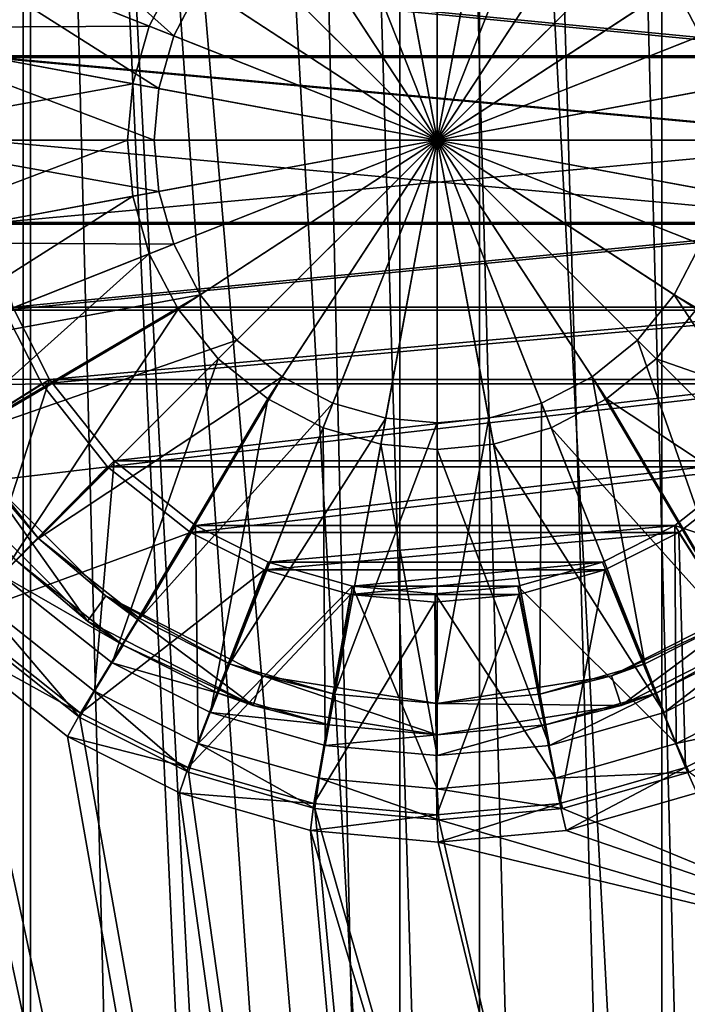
# Model space of a CAD drawing. Header units: metres. Extents: x 0 to 808, y -804 to 0.
# Tile 73 of 109: x 630 to 694, y -485 to -390. Entities that reach past the tile are written whole.
import ezdxf

# ---------------------------------------------------------------- set-up
doc = ezdxf.new("R2010")
doc.units = ezdxf.units.M

msp = doc.modelspace()

# ---------------------------------------------------------------- linework, layer by layer
at = {"layer": 'top0123419'}
for points in [[(670.040283, -372.364014, 110.948647), (664.644653, -372.859039, 110.948647), (670.040283, -402.016144, 112.452507)], [(675.435852, -372.859039, 110.948647), (670.040283, -372.364014, 110.948647), (670.040283, -402.016144, 112.452507)], [(619.831543, -382.139465, 104.382034), (624.168945, -373.523621, 104.382034), (644.825562, -392.033875, 108.182106)], [(624.168945, -373.523621, 104.382034), (647.34198, -387.176483, 108.182106), (644.825562, -392.033875, 108.182106)], [(664.644653, -372.859039, 110.948647), (659.125488, -374.445953, 110.948647), (670.040283, -402.016144, 112.452507)], [(680.955078, -374.445953, 110.948647), (675.435852, -372.859039, 110.948647), (670.040283, -402.016144, 112.452507)], [(659.125488, -374.445953, 110.948647), (653.814331, -377.197449, 110.948647), (670.040283, -402.016144, 112.452507)], [(686.266174, -377.197449, 110.948647), (680.955078, -374.445953, 110.948647), (670.040283, -402.016144, 112.452507)], [(660.057983, -376.801422, 108.182106), (665.105652, -375.350128, 108.182106), (670.040283, -402.016144, 109.452507)], [(665.105652, -375.350128, 108.182106), (670.040283, -374.897369, 108.182106), (670.040283, -402.016144, 109.452507)], [(670.040283, -374.897369, 108.182106), (674.974854, -375.350128, 108.182106), (670.040283, -402.016144, 109.452507)], [(674.974854, -375.350128, 108.182106), (680.022522, -376.801422, 108.182106), (670.040283, -402.016144, 109.452507)], [(653.814331, -377.197449, 110.948647), (649.073059, -381.04892, 110.948647), (670.040283, -402.016144, 112.452507)], [(655.200623, -379.317871, 108.182106), (660.057983, -376.801422, 108.182106), (670.040283, -402.016144, 109.452507)], [(680.022522, -376.801422, 108.182106), (684.879944, -379.317871, 108.182106), (670.040283, -402.016144, 109.452507)], [(691.007507, -381.04892, 110.948647), (686.266174, -377.197449, 110.948647), (670.040283, -402.016144, 112.452507)], [(650.86438, -382.840271, 108.182106), (655.200623, -379.317871, 108.182106), (670.040283, -402.016144, 109.452507)], [(684.879944, -379.317871, 108.182106), (689.216125, -382.840271, 108.182106), (670.040283, -402.016144, 109.452507)], [(615.182617, -380.299042, 106.452499), (612.025391, -391.279999, 106.452499), (642.470093, -391.101349, 110.948647)], [(615.182617, -380.299042, 106.452499), (642.470093, -391.101349, 110.948647), (645.221558, -385.790222, 110.948647)], [(649.073059, -381.04892, 110.948647), (645.221558, -385.790222, 110.948647), (670.040283, -402.016144, 112.452507)], [(694.858948, -385.790222, 110.948647), (691.007507, -381.04892, 110.948647), (670.040283, -402.016144, 112.452507)], [(616.941833, -392.189819, 104.382034), (619.831543, -382.139465, 104.382034), (643.374268, -397.081512, 108.182106)], [(619.831543, -382.139465, 104.382034), (644.825562, -392.033875, 108.182106), (643.374268, -397.081512, 108.182106)], [(720.249023, -382.139465, 104.382042), (695.255005, -392.033875, 108.182106), (692.738525, -387.176483, 108.182106)], [(647.34198, -387.176483, 108.182106), (650.86438, -382.840271, 108.182106), (670.040283, -402.016144, 109.452507)], [(689.216125, -382.840271, 108.182106), (692.738525, -387.176483, 108.182106), (670.040283, -402.016144, 109.452507)], [(645.221558, -385.790222, 110.948647), (642.470093, -391.101349, 110.948647), (670.040283, -402.016144, 112.452507)], [(697.610474, -391.101349, 110.948647), (694.858948, -385.790222, 110.948647), (670.040283, -402.016144, 112.452507)], [(644.825562, -392.033875, 108.182106), (647.34198, -387.176483, 108.182106), (670.040283, -402.016144, 109.452507)], [(692.738525, -387.176483, 108.182106), (695.255005, -392.033875, 108.182106), (670.040283, -402.016144, 109.452507)], [(612.025391, -391.279999, 106.452499), (611.040344, -402.016144, 106.452499), (640.883179, -396.620544, 110.948647)], [(612.025391, -391.279999, 106.452499), (640.883179, -396.620544, 110.948647), (642.470093, -391.101349, 110.948647)], [(642.470093, -391.101349, 110.948647), (640.883179, -396.620544, 110.948647), (670.040283, -402.016144, 112.452507)], [(699.197388, -396.620544, 110.948647), (697.610474, -391.101349, 110.948647), (670.040283, -402.016144, 112.452507)], [(616.040283, -402.016144, 104.382034), (616.941833, -392.189819, 104.382034), (642.921509, -402.016144, 108.182106)], [(616.941833, -392.189819, 104.382034), (643.374268, -397.081512, 108.182106), (642.921509, -402.016144, 108.182106)], [(643.374268, -397.081512, 108.182106), (644.825562, -392.033875, 108.182106), (670.040283, -402.016144, 109.452507)], [(695.255005, -392.033875, 108.182106), (696.706299, -397.081512, 108.182106), (670.040283, -402.016144, 109.452507)], [(611.040344, -402.016144, 106.452499), (640.388123, -402.016144, 110.948647), (640.883179, -396.620544, 110.948647)], [(640.883179, -396.620544, 110.948647), (640.388123, -402.016144, 110.948647), (670.040283, -402.016144, 112.452507)], [(642.921509, -402.016144, 108.182106), (643.374268, -397.081512, 108.182106), (670.040283, -402.016144, 109.452507)], [(699.692383, -402.016144, 110.948647), (699.197388, -396.620544, 110.948647), (670.040283, -402.016144, 112.452507)], [(696.706299, -397.081512, 108.182106), (697.159058, -402.016144, 108.182106), (670.040283, -402.016144, 109.452507)], [(611.040344, -402.016144, 106.452499), (612.025391, -412.752289, 106.452499), (640.388123, -402.016144, 110.948647)], [(612.025391, -412.752289, 106.452499), (640.883179, -407.411743, 110.948647), (640.388123, -402.016144, 110.948647)], [(616.941833, -411.842468, 104.382034), (616.040283, -402.016144, 104.382034), (643.374268, -406.950745, 108.182106)], [(616.040283, -402.016144, 104.382034), (642.921509, -402.016144, 108.182106), (643.374268, -406.950745, 108.182106)], [(640.388123, -402.016144, 110.948647), (640.883179, -407.411743, 110.948647), (670.040283, -402.016144, 112.452507)], [(640.883179, -407.411743, 110.948647), (642.470093, -412.930939, 110.948647), (670.040283, -402.016144, 112.452507)], [(642.470093, -412.930939, 110.948647), (645.221558, -418.242065, 110.948647), (670.040283, -402.016144, 112.452507)], [(643.374268, -406.950745, 108.182106), (642.921509, -402.016144, 108.182106), (670.040283, -402.016144, 109.452507)], [(644.825562, -411.998413, 108.182106), (643.374268, -406.950745, 108.182106), (670.040283, -402.016144, 109.452507)], [(647.34198, -416.855804, 108.182106), (644.825562, -411.998413, 108.182106), (670.040283, -402.016144, 109.452507)], [(645.221558, -418.242065, 110.948647), (649.073059, -422.983368, 110.948647), (670.040283, -402.016144, 112.452507)], [(650.86438, -421.192017, 108.182106), (647.34198, -416.855804, 108.182106), (670.040283, -402.016144, 109.452507)], [(649.073059, -422.983368, 110.948647), (653.814331, -426.834839, 110.948647), (670.040283, -402.016144, 112.452507)], [(655.200623, -424.714417, 108.182106), (650.86438, -421.192017, 108.182106), (670.040283, -402.016144, 109.452507)], [(653.814331, -426.834839, 110.948647), (659.125488, -429.586334, 110.948647), (670.040283, -402.016144, 112.452507)], [(660.057983, -427.230865, 108.182106), (655.200623, -424.714417, 108.182106), (670.040283, -402.016144, 109.452507)], [(659.125488, -429.586334, 110.948647), (664.644653, -431.173218, 110.948647), (670.040283, -402.016144, 112.452507)], [(665.105652, -428.682159, 108.182106), (660.057983, -427.230865, 108.182106), (670.040283, -402.016144, 109.452507)], [(664.644653, -431.173218, 110.948647), (670.040283, -431.668274, 110.948647), (670.040283, -402.016144, 112.452507)], [(670.040283, -429.134918, 108.182106), (665.105652, -428.682159, 108.182106), (670.040283, -402.016144, 109.452507)], [(670.040283, -431.668274, 110.948647), (675.435852, -431.173218, 110.948647), (670.040283, -402.016144, 112.452507)], [(675.435852, -431.173218, 110.948647), (680.955078, -429.586334, 110.948647), (670.040283, -402.016144, 112.452507)], [(680.955078, -429.586334, 110.948647), (686.266174, -426.834839, 110.948647), (670.040283, -402.016144, 112.452507)], [(686.266174, -426.834839, 110.948647), (691.007507, -422.983368, 110.948647), (670.040283, -402.016144, 112.452507)], [(691.007507, -422.983368, 110.948647), (694.858948, -418.242065, 110.948647), (670.040283, -402.016144, 112.452507)], [(694.858948, -418.242065, 110.948647), (697.610474, -412.930939, 110.948647), (670.040283, -402.016144, 112.452507)], [(697.610474, -412.930939, 110.948647), (699.197388, -407.411743, 110.948647), (670.040283, -402.016144, 112.452507)], [(699.197388, -407.411743, 110.948647), (699.692383, -402.016144, 110.948647), (670.040283, -402.016144, 112.452507)], [(674.974854, -428.682159, 108.182106), (670.040283, -429.134918, 108.182106), (670.040283, -402.016144, 109.452507)], [(697.159058, -402.016144, 108.182106), (696.706299, -406.950745, 108.182106), (670.040283, -402.016144, 109.452507)], [(696.706299, -406.950745, 108.182106), (695.255005, -411.998413, 108.182106), (670.040283, -402.016144, 109.452507)], [(695.255005, -411.998413, 108.182106), (692.738525, -416.855804, 108.182106), (670.040283, -402.016144, 109.452507)], [(692.738525, -416.855804, 108.182106), (689.216125, -421.192017, 108.182106), (670.040283, -402.016144, 109.452507)], [(689.216125, -421.192017, 108.182106), (684.879944, -424.714417, 108.182106), (670.040283, -402.016144, 109.452507)], [(684.879944, -424.714417, 108.182106), (680.022522, -427.230865, 108.182106), (670.040283, -402.016144, 109.452507)], [(680.022522, -427.230865, 108.182106), (674.974854, -428.682159, 108.182106), (670.040283, -402.016144, 109.452507)], [(612.025391, -412.752289, 106.452499), (615.182617, -423.733215, 106.452499), (640.883179, -407.411743, 110.948647)], [(615.182617, -423.733215, 106.452499), (642.470093, -412.930939, 110.948647), (640.883179, -407.411743, 110.948647)], [(616.941833, -411.842468, 104.382034), (643.374268, -406.950745, 108.182106), (644.825562, -411.998413, 108.182106)], [(619.831543, -421.892822, 104.382034), (616.941833, -411.842468, 104.382034), (644.825562, -411.998413, 108.182106)], [(619.831543, -421.892822, 104.382034), (644.825562, -411.998413, 108.182106), (647.34198, -416.855804, 108.182106)], [(715.91156, -430.508667, 104.382042), (692.738525, -416.855804, 108.182106), (695.255005, -411.998413, 108.182106)], [(615.182617, -423.733215, 106.452499), (619.920166, -433.144379, 106.452499), (642.470093, -412.930939, 110.948647)], [(619.920166, -433.144379, 106.452499), (645.221558, -418.242065, 110.948647), (642.470093, -412.930939, 110.948647)], [(624.168945, -430.508667, 104.382034), (619.831543, -421.892822, 104.382034), (647.34198, -416.855804, 108.182106)], [(624.168945, -430.508667, 104.382034), (647.34198, -416.855804, 108.182106), (650.86438, -421.192017, 108.182106)], [(708.22406, -440.199921, 104.382042), (689.216125, -421.192017, 108.182106), (692.738525, -416.855804, 108.182106)], [(715.91156, -430.508667, 104.382042), (708.22406, -440.199921, 104.382042), (692.738525, -416.855804, 108.182106)], [(619.920166, -433.144379, 106.452499), (628.320984, -443.735413, 106.452499), (645.221558, -418.242065, 110.948647)], [(628.320984, -443.735413, 106.452499), (649.073059, -422.983368, 110.948647), (645.221558, -418.242065, 110.948647)], [(720.1604, -433.144379, 106.452507), (694.858948, -418.242065, 110.948647), (691.007507, -422.983368, 110.948647)], [(631.856506, -440.199921, 104.382034), (624.168945, -430.508667, 104.382034), (650.86438, -421.192017, 108.182106)], [(631.856506, -440.199921, 104.382034), (650.86438, -421.192017, 108.182106), (655.200623, -424.714417, 108.182106)], [(698.532776, -447.887451, 104.382042), (684.879944, -424.714417, 108.182106), (689.216125, -421.192017, 108.182106)], [(708.22406, -440.199921, 104.382042), (698.532776, -447.887451, 104.382042), (689.216125, -421.192017, 108.182106)], [(628.320984, -443.735413, 106.452499), (638.911987, -452.136261, 106.452499), (649.073059, -422.983368, 110.948647)], [(638.911987, -452.136261, 106.452499), (653.814331, -426.834839, 110.948647), (649.073059, -422.983368, 110.948647)], [(711.759521, -443.735413, 106.452507), (691.007507, -422.983368, 110.948647), (686.266174, -426.834839, 110.948647)], [(711.759521, -443.735413, 106.452507), (720.1604, -433.144379, 106.452507), (691.007507, -422.983368, 110.948647)], [(641.547729, -447.887451, 104.382034), (631.856506, -440.199921, 104.382034), (655.200623, -424.714417, 108.182106)], [(641.547729, -447.887451, 104.382034), (655.200623, -424.714417, 108.182106), (660.057983, -427.230865, 108.182106)], [(689.916931, -452.224884, 104.382042), (680.022522, -427.230865, 108.182106), (684.879944, -424.714417, 108.182106)], [(698.532776, -447.887451, 104.382042), (689.916931, -452.224884, 104.382042), (684.879944, -424.714417, 108.182106)], [(638.911987, -452.136261, 106.452499), (648.323181, -456.873779, 106.452507), (653.814331, -426.834839, 110.948647)], [(650.163574, -452.224884, 104.382034), (641.547729, -447.887451, 104.382034), (660.057983, -427.230865, 108.182106)], [(648.323181, -456.873779, 106.452507), (659.125488, -429.586334, 110.948647), (653.814331, -426.834839, 110.948647)], [(650.163574, -452.224884, 104.382034), (660.057983, -427.230865, 108.182106), (665.105652, -428.682159, 108.182106)], [(679.866577, -455.114563, 104.382042), (674.974854, -428.682159, 108.182106), (680.022522, -427.230865, 108.182106)], [(689.916931, -452.224884, 104.382042), (679.866577, -455.114563, 104.382042), (680.022522, -427.230865, 108.182106)], [(701.168518, -452.136261, 106.452507), (686.266174, -426.834839, 110.948647), (680.955078, -429.586334, 110.948647)], [(701.168518, -452.136261, 106.452507), (711.759521, -443.735413, 106.452507), (686.266174, -426.834839, 110.948647)], [(660.213928, -455.114563, 104.382042), (650.163574, -452.224884, 104.382034), (665.105652, -428.682159, 108.182106)], [(660.213928, -455.114563, 104.382042), (665.105652, -428.682159, 108.182106), (670.040283, -429.134918, 108.182106)], [(670.040283, -456.016144, 104.382042), (660.213928, -455.114563, 104.382042), (670.040283, -429.134918, 108.182106)], [(679.866577, -455.114563, 104.382042), (670.040283, -456.016144, 104.382042), (674.974854, -428.682159, 108.182106)], [(670.040283, -456.016144, 104.382042), (670.040283, -429.134918, 108.182106), (674.974854, -428.682159, 108.182106)], [(648.323181, -456.873779, 106.452507), (659.304138, -460.031036, 106.452507), (659.125488, -429.586334, 110.948647)], [(659.304138, -460.031036, 106.452507), (664.644653, -431.173218, 110.948647), (659.125488, -429.586334, 110.948647)], [(691.757385, -456.873779, 106.452507), (680.955078, -429.586334, 110.948647), (675.435852, -431.173218, 110.948647)], [(691.757385, -456.873779, 106.452507), (701.168518, -452.136261, 106.452507), (680.955078, -429.586334, 110.948647)], [(626.353333, -433.756531, 96.509148), (624.168945, -430.508667, 104.382034), (631.856506, -440.199921, 104.382034)], [(659.304138, -460.031036, 106.452507), (670.040283, -461.016083, 106.452507), (664.644653, -431.173218, 110.948647)], [(670.040283, -461.016083, 106.452507), (670.040283, -431.668274, 110.948647), (664.644653, -431.173218, 110.948647)], [(680.776428, -460.031036, 106.452507), (675.435852, -431.173218, 110.948647), (670.040283, -431.668274, 110.948647)], [(680.776428, -460.031036, 106.452507), (691.757385, -456.873779, 106.452507), (675.435852, -431.173218, 110.948647)], [(670.040283, -461.016083, 106.452507), (680.776428, -460.031036, 106.452507), (670.040283, -431.668274, 110.948647)], [(636.536499, -448.130096, 96.509148), (623.92627, -435.519897, 96.509148), (626.353333, -433.756531, 96.509148)], [(638.299866, -445.703064, 96.509148), (626.353333, -433.756531, 96.509148), (631.856506, -440.199921, 104.382034)], [(638.299866, -445.703064, 96.509148), (636.536499, -448.130096, 96.509148), (626.353333, -433.756531, 96.509148)], [(636.536499, -448.130096, 96.509148), (629.735168, -442.321228, 103.797249), (623.92627, -435.519897, 96.509148)], [(638.299866, -445.703064, 96.509148), (631.856506, -440.199921, 104.382034), (641.547729, -447.887451, 104.382034)], [(628.320984, -443.735413, 103.389137), (629.735168, -442.321228, 103.797249), (639.966309, -450.436768, 103.797249)], [(639.966309, -450.436768, 103.797249), (629.735168, -442.321228, 103.797249), (636.536499, -448.130096, 96.509148)], [(638.911987, -452.136261, 103.389137), (628.320984, -443.735413, 103.389137), (639.966309, -450.436768, 103.797249)], [(638.911987, -452.136261, 106.452499), (628.320984, -443.735413, 106.452499), (638.911987, -452.136261, 103.389137)], [(638.911987, -452.136261, 103.389137), (628.320984, -443.735413, 106.452499), (628.320984, -443.735413, 103.389137)], [(652.42627, -456.226349, 96.509148), (636.536499, -448.130096, 96.509148), (638.299866, -445.703064, 96.509148)], [(653.353333, -453.373199, 96.509148), (638.299866, -445.703064, 96.509148), (650.163574, -452.224884, 104.382034)], [(650.163574, -452.224884, 104.382034), (638.299866, -445.703064, 96.509148), (641.547729, -447.887451, 104.382034)], [(653.353333, -453.373199, 96.509148), (652.42627, -456.226349, 96.509148), (638.299866, -445.703064, 96.509148)], [(686.727173, -453.373199, 96.509148), (698.532776, -447.887451, 104.382042), (701.780701, -445.703064, 96.509148)], [(687.654236, -456.226349, 96.509148), (686.727173, -453.373199, 96.509148), (701.780701, -445.703064, 96.509148)], [(703.544006, -448.130096, 96.509148), (687.654236, -456.226349, 96.509148), (701.780701, -445.703064, 96.509148)], [(652.42627, -456.226349, 96.509148), (639.966309, -450.436768, 103.797249), (636.536499, -448.130096, 96.509148)], [(689.916931, -452.224884, 104.382042), (698.532776, -447.887451, 104.382042), (686.727173, -453.373199, 96.509148)], [(687.654236, -456.226349, 96.509148), (703.544006, -448.130096, 96.509148), (691.021179, -455.014252, 103.797256)], [(691.021179, -455.014252, 103.797256), (703.544006, -448.130096, 96.509148), (700.114258, -450.436768, 103.797256)], [(638.911987, -452.136261, 103.389137), (639.966309, -450.436768, 103.797249), (649.059326, -455.014252, 103.797256)], [(649.059326, -455.014252, 103.797256), (639.966309, -450.436768, 103.797249), (652.42627, -456.226349, 96.509148)], [(691.021179, -455.014252, 103.797256), (700.114258, -450.436768, 103.797256), (691.757385, -456.873779, 103.389137)], [(700.114258, -450.436768, 103.797256), (701.168518, -452.136261, 103.389137), (691.757385, -456.873779, 103.389137)], [(648.323181, -456.873779, 103.389137), (638.911987, -452.136261, 103.389137), (649.059326, -455.014252, 103.797256)], [(648.323181, -456.873779, 106.452507), (638.911987, -452.136261, 106.452499), (648.323181, -456.873779, 103.389137)], [(648.323181, -456.873779, 103.389137), (638.911987, -452.136261, 106.452499), (638.911987, -452.136261, 103.389137)], [(660.213928, -455.114563, 104.382042), (653.353333, -453.373199, 96.509148), (650.163574, -452.224884, 104.382034)], [(679.866577, -455.114563, 104.382042), (689.916931, -452.224884, 104.382042), (686.727173, -453.373199, 96.509148)], [(691.757385, -456.873779, 103.389137), (701.168518, -452.136261, 103.389137), (691.757385, -456.873779, 106.452507)], [(691.757385, -456.873779, 106.452507), (701.168518, -452.136261, 103.389137), (701.168518, -452.136261, 106.452507)], [(670.040283, -459.016144, 96.509148), (652.42627, -456.226349, 96.509148), (653.353333, -453.373199, 96.509148)], [(670.040283, -456.016144, 96.509148), (653.353333, -453.373199, 96.509148), (660.213928, -455.114563, 104.382042)], [(670.040283, -456.016144, 96.509148), (670.040283, -459.016144, 96.509148), (653.353333, -453.373199, 96.509148)], [(679.866577, -455.114563, 104.382042), (686.727173, -453.373199, 96.509148), (670.040283, -456.016144, 96.509148)], [(686.727173, -453.373199, 96.509148), (687.654236, -456.226349, 96.509148), (670.040283, -456.016144, 96.509148)], [(648.323181, -456.873779, 103.389137), (649.059326, -455.014252, 103.797256), (659.66803, -458.064484, 103.797256)], [(659.66803, -458.064484, 103.797256), (649.059326, -455.014252, 103.797256), (652.42627, -456.226349, 96.509148)], [(670.040283, -456.016144, 104.382042), (670.040283, -456.016144, 96.509148), (660.213928, -455.114563, 104.382042)], [(670.040283, -456.016144, 104.382042), (679.866577, -455.114563, 104.382042), (670.040283, -456.016144, 96.509148)], [(680.412476, -458.064484, 103.797256), (691.021179, -455.014252, 103.797256), (680.776428, -460.031036, 103.389137)], [(680.412476, -458.064484, 103.797256), (687.654236, -456.226349, 96.509148), (691.021179, -455.014252, 103.797256)], [(691.021179, -455.014252, 103.797256), (691.757385, -456.873779, 103.389137), (680.776428, -460.031036, 103.389137)], [(659.66803, -458.064484, 103.797256), (652.42627, -456.226349, 96.509148), (670.040283, -459.016144, 96.509148)], [(687.654236, -456.226349, 96.509148), (670.040283, -459.016144, 96.509148), (670.040283, -456.016144, 96.509148)], [(670.040283, -459.016144, 96.509148), (687.654236, -456.226349, 96.509148), (680.412476, -458.064484, 103.797256)], [(659.304138, -460.031036, 103.389137), (648.323181, -456.873779, 103.389137), (659.66803, -458.064484, 103.797256)], [(659.304138, -460.031036, 103.389137), (659.304138, -460.031036, 106.452507), (648.323181, -456.873779, 106.452507)], [(659.304138, -460.031036, 103.389137), (648.323181, -456.873779, 106.452507), (648.323181, -456.873779, 103.389137)], [(680.776428, -460.031036, 106.452507), (680.776428, -460.031036, 103.389137), (691.757385, -456.873779, 103.389137)], [(680.776428, -460.031036, 106.452507), (691.757385, -456.873779, 103.389137), (691.757385, -456.873779, 106.452507)], [(659.304138, -460.031036, 103.389137), (659.66803, -458.064484, 103.797256), (670.040283, -459.016144, 103.797256)], [(670.040283, -459.016144, 103.797256), (659.66803, -458.064484, 103.797256), (670.040283, -459.016144, 96.509148)], [(670.040283, -459.016144, 103.797256), (680.412476, -458.064484, 103.797256), (670.040283, -461.016083, 103.389137)], [(680.412476, -458.064484, 103.797256), (680.776428, -460.031036, 103.389137), (670.040283, -461.016083, 103.389137)], [(670.040283, -459.016144, 103.797256), (670.040283, -459.016144, 96.509148), (680.412476, -458.064484, 103.797256)], [(670.040283, -461.016083, 103.389137), (659.304138, -460.031036, 103.389137), (670.040283, -459.016144, 103.797256)], [(670.040283, -461.016083, 103.389137), (670.040283, -461.016083, 106.452507), (659.304138, -460.031036, 103.389137)], [(670.040283, -461.016083, 106.452507), (659.304138, -460.031036, 106.452507), (659.304138, -460.031036, 103.389137)], [(670.040283, -461.016083, 106.452507), (670.040283, -461.016083, 103.389137), (680.776428, -460.031036, 106.452507)], [(670.040283, -461.016083, 103.389137), (680.776428, -460.031036, 103.389137), (680.776428, -460.031036, 106.452507)]]:
    msp.add_3dface(points, dxfattribs=at)
at = {"layer": 'top0123458'}
for points in [[(626.245361, -393.954865, 86.691772), (628.615662, -385.709747, 86.650406), (713.353638, -393.954865, 85.171295)], [(713.353638, -393.954865, 85.171295), (628.615662, -385.709747, 86.650406), (710.983337, -385.709747, 85.212669)], [(629.415283, -386.005646, 89.636902), (627.088013, -394.101135, 89.677521), (712.615662, -394.101135, 88.184631)], [(710.288391, -386.005646, 88.225258), (629.415283, -386.005646, 89.636902), (712.615662, -394.101135, 88.184631)], [(714.09314, -402.016144, 85.158386), (625.505859, -402.016144, 86.704681), (626.245361, -393.954865, 86.691772)], [(714.09314, -402.016144, 85.158386), (626.245361, -393.954865, 86.691772), (713.353638, -393.954865, 85.171295)], [(627.088013, -394.101135, 89.677521), (626.361938, -402.016144, 89.690201), (713.341797, -402.016144, 88.171959)], [(712.615662, -394.101135, 88.184631), (627.088013, -394.101135, 89.677521), (713.341797, -402.016144, 88.171959)], [(626.245361, -410.077423, 86.691772), (625.505859, -402.016144, 86.704681), (714.09314, -402.016144, 85.158386)], [(713.353638, -410.077423, 85.171295), (626.245361, -410.077423, 86.691772), (714.09314, -402.016144, 85.158386)], [(713.341797, -402.016144, 88.171959), (626.361938, -402.016144, 89.690201), (712.615662, -409.931152, 88.184631)], [(626.361938, -402.016144, 89.690201), (627.088013, -409.931152, 89.677521), (712.615662, -409.931152, 88.184631)], [(628.615662, -418.32251, 86.650406), (626.245361, -410.077423, 86.691772), (713.353638, -410.077423, 85.171295)], [(712.615662, -409.931152, 88.184631), (627.088013, -409.931152, 89.677521), (629.415283, -418.026642, 89.636902)], [(710.983337, -418.32251, 85.212669), (628.615662, -418.32251, 86.650406), (713.353638, -410.077423, 85.171295)], [(712.615662, -409.931152, 88.184631), (629.415283, -418.026642, 89.636902), (710.288391, -418.026642, 88.225258)], [(632.911743, -424.971741, 89.575874), (629.415283, -418.026642, 89.636902), (612.22052, -424.909363, 100.734398)], [(629.415283, -418.026642, 89.636902), (632.911743, -424.971741, 89.575874), (710.288391, -418.026642, 88.225258)], [(710.288391, -418.026642, 88.225258), (632.911743, -424.971741, 89.575874), (706.791992, -424.971741, 88.286285)], [(609.887451, -425.819031, 98.737564), (628.615662, -418.32251, 86.650406), (632.176392, -425.395508, 86.588249)], [(632.176392, -425.395508, 86.588249), (628.615662, -418.32251, 86.650406), (710.983337, -418.32251, 85.212669)], [(707.422607, -425.395508, 85.274818), (632.176392, -425.395508, 86.588249), (710.983337, -418.32251, 85.212669)], [(615.077637, -436.131561, 98.646965), (609.887451, -425.819031, 98.737564), (632.176392, -425.395508, 86.588249)], [(632.911743, -424.971741, 89.575874), (612.22052, -424.909363, 100.734398), (617.213013, -434.828766, 100.647255)], [(615.077637, -436.131561, 98.646965), (632.176392, -425.395508, 86.588249), (638.479187, -433.341248, 86.478233)], [(626.068359, -445.994781, 100.492683), (632.911743, -424.971741, 89.575874), (617.213013, -434.828766, 100.647255)], [(639.099854, -432.772827, 89.467857), (632.911743, -424.971741, 89.575874), (626.068359, -445.994781, 100.492683)], [(638.479187, -433.341248, 86.478233), (632.176392, -425.395508, 86.588249), (707.422607, -425.395508, 85.274818)], [(632.911743, -424.971741, 89.575874), (639.099854, -432.772827, 89.467857), (706.791992, -424.971741, 88.286285)], [(701.119812, -433.341248, 85.384834), (638.479187, -433.341248, 86.478233), (707.422607, -425.395508, 85.274818)], [(706.791992, -424.971741, 88.286285), (639.099854, -432.772827, 89.467857), (700.603882, -432.772827, 88.394302)], [(637.232666, -454.851471, 100.297806), (639.099854, -432.772827, 89.467857), (626.068359, -445.994781, 100.492683)], [(646.899719, -438.961884, 89.331711), (639.099854, -432.772827, 89.467857), (637.232666, -454.851471, 100.297806)], [(639.099854, -432.772827, 89.467857), (646.899719, -438.961884, 89.331711), (700.603882, -432.772827, 88.394302)], [(700.603882, -432.772827, 88.394302), (646.899719, -438.961884, 89.331711), (692.803955, -438.961884, 88.530449)], [(700.603882, -432.772827, 88.394302), (692.803955, -438.961884, 88.530449), (714.012207, -445.994781, 98.957619)], [(624.285522, -447.74231, 98.486244), (615.077637, -436.131561, 98.646965), (638.479187, -433.341248, 86.478233)], [(624.285522, -447.74231, 98.486244), (638.479187, -433.341248, 86.478233), (646.423706, -439.644989, 86.339561)], [(646.423706, -439.644989, 86.339561), (638.479187, -433.341248, 86.478233), (701.119812, -433.341248, 85.384834)], [(693.175293, -439.644989, 85.523506), (646.423706, -439.644989, 86.339561), (701.119812, -433.341248, 85.384834)], [(704.114929, -456.951569, 97.092819), (693.175293, -439.644989, 85.523506), (701.119812, -433.341248, 85.384834)], [(635.89447, -456.951569, 98.283607), (624.285522, -447.74231, 98.486244), (646.423706, -439.644989, 86.339561)], [(635.89447, -456.951569, 98.283607), (646.423706, -439.644989, 86.339561), (653.495605, -443.206268, 86.216118)], [(647.150574, -459.844696, 100.124687), (646.899719, -438.961884, 89.331711), (637.232666, -454.851471, 100.297806)], [(653.495605, -443.206268, 86.216118), (646.423706, -439.644989, 86.339561), (693.175293, -439.644989, 85.523506)], [(653.843811, -442.458862, 89.210503), (646.899719, -438.961884, 89.331711), (647.150574, -459.844696, 100.124687)], [(646.899719, -438.961884, 89.331711), (653.843811, -442.458862, 89.210503), (692.803955, -438.961884, 88.530449)], [(686.103394, -443.206268, 85.64695), (653.495605, -443.206268, 86.216118), (693.175293, -439.644989, 85.523506)], [(692.803955, -438.961884, 88.530449), (653.843811, -442.458862, 89.210503), (685.859924, -442.458862, 88.651657)], [(692.803955, -438.961884, 88.530449), (685.859924, -442.458862, 88.651657), (692.929993, -459.844696, 99.325607)], [(693.803955, -462.142548, 97.272797), (686.103394, -443.206268, 85.64695), (693.175293, -439.644989, 85.523506)], [(714.012207, -445.994781, 98.957619), (692.803955, -438.961884, 88.530449), (702.8479, -454.851471, 99.152489)], [(692.803955, -438.961884, 88.530449), (692.929993, -459.844696, 99.325607), (702.8479, -454.851471, 99.152489)], [(704.114929, -456.951569, 97.092819), (693.803955, -462.142548, 97.272797), (693.175293, -439.644989, 85.523506)], [(661.938049, -444.786469, 89.069214), (653.843811, -442.458862, 89.210503), (647.150574, -459.844696, 100.124687)], [(653.843811, -442.458862, 89.210503), (661.938049, -444.786469, 89.069214), (685.859924, -442.458862, 88.651657)], [(685.859924, -442.458862, 88.651657), (661.938049, -444.786469, 89.069214), (677.765686, -444.786469, 88.792946)], [(685.859924, -442.458862, 88.651657), (677.765686, -444.786469, 88.792946), (692.929993, -459.844696, 99.325607)], [(646.205444, -462.142548, 98.10363), (635.89447, -456.951569, 98.283607), (653.495605, -443.206268, 86.216118)], [(646.205444, -462.142548, 98.10363), (653.495605, -443.206268, 86.216118), (661.739441, -445.576904, 86.072227)], [(661.739441, -445.576904, 86.072227), (653.495605, -443.206268, 86.216118), (686.103394, -443.206268, 85.64695)], [(677.859558, -445.576904, 85.790848), (661.739441, -445.576904, 86.072227), (686.103394, -443.206268, 85.64695)], [(681.770203, -465.603058, 97.482841), (677.859558, -445.576904, 85.790848), (686.103394, -443.206268, 85.64695)], [(693.803955, -462.142548, 97.272797), (681.770203, -465.603058, 97.482841), (686.103394, -443.206268, 85.64695)], [(661.938049, -444.786469, 89.069214), (647.150574, -459.844696, 100.124687), (658.724426, -463.172913, 99.922668)], [(670.040283, -464.211304, 99.725151), (661.938049, -444.786469, 89.069214), (658.724426, -463.172913, 99.922668)], [(669.851868, -445.512665, 88.931076), (661.938049, -444.786469, 89.069214), (670.040283, -464.211304, 99.725151)], [(661.938049, -444.786469, 89.069214), (669.851868, -445.512665, 88.931076), (677.765686, -444.786469, 88.792946)], [(677.765686, -444.786469, 88.792946), (669.851868, -445.512665, 88.931076), (681.35614, -463.172913, 99.527626)], [(692.929993, -459.844696, 99.325607), (677.765686, -444.786469, 88.792946), (681.35614, -463.172913, 99.527626)], [(626.068359, -445.994781, 100.492683), (624.124634, -448.088928, 109.128922), (635.821777, -457.368134, 108.924751)], [(637.232666, -454.851471, 100.297806), (626.068359, -445.994781, 100.492683), (635.821777, -457.368134, 108.924751)], [(658.239197, -465.603058, 97.893578), (646.205444, -462.142548, 98.10363), (661.739441, -445.576904, 86.072227)], [(658.239197, -465.603058, 97.893578), (661.739441, -445.576904, 86.072227), (669.7995, -446.316528, 85.931534)], [(670.0047, -466.682709, 97.68821), (658.239197, -465.603058, 97.893578), (669.7995, -446.316528, 85.931534)], [(677.859558, -445.576904, 85.790848), (669.7995, -446.316528, 85.931534), (661.739441, -445.576904, 86.072227)], [(670.0047, -466.682709, 97.68821), (669.7995, -446.316528, 85.931534), (677.859558, -445.576904, 85.790848)], [(681.35614, -463.172913, 99.527626), (669.851868, -445.512665, 88.931076), (670.040283, -464.211304, 99.725151)], [(681.770203, -465.603058, 97.482841), (670.0047, -466.682709, 97.68821), (677.859558, -445.576904, 85.790848)], [(682.522278, -719.802856, 108.109589), (624.124634, -448.088928, 109.128922), (118.575203, -725.486145, 117.953323)], [(622.559387, -449.602051, 106.155792), (624.285522, -447.74231, 98.486244), (635.89447, -456.951569, 98.283607)], [(635.821777, -457.368134, 108.924751), (624.124634, -448.088928, 109.128922), (682.522278, -719.802856, 108.109589)], [(120.582596, -727.197693, 114.917824), (622.559387, -449.602051, 106.155792), (680.857727, -721.551392, 105.138191)], [(622.559387, -449.602051, 106.155792), (634.641602, -459.186523, 105.944893), (680.857727, -721.551392, 105.138191)], [(634.641602, -459.186523, 105.944893), (622.559387, -449.602051, 106.155792), (635.89447, -456.951569, 98.283607)], [(637.232666, -454.851471, 100.297806), (635.821777, -457.368134, 108.924751), (646.210693, -462.598328, 108.743408)], [(647.150574, -459.844696, 100.124687), (637.232666, -454.851471, 100.297806), (646.210693, -462.598328, 108.743408)], [(702.8479, -454.851471, 99.152489), (692.929993, -459.844696, 99.325607), (704.55896, -457.368134, 107.724937)], [(634.641602, -459.186523, 105.944893), (635.89447, -456.951569, 98.283607), (646.205444, -462.142548, 98.10363)], [(646.210693, -462.598328, 108.743408), (635.821777, -457.368134, 108.924751), (682.522278, -719.802856, 108.109589)], [(692.929993, -459.844696, 99.325607), (694.170044, -462.598328, 107.906281), (704.55896, -457.368134, 107.724937)], [(694.905212, -464.587982, 104.89299), (693.803955, -462.142548, 97.272797), (704.114929, -456.951569, 97.092819)], [(680.857727, -721.551392, 105.138191), (634.641602, -459.186523, 105.944893), (645.370789, -464.587982, 105.757614)], [(645.370789, -464.587982, 105.757614), (634.641602, -459.186523, 105.944893), (646.205444, -462.142548, 98.10363)], [(647.150574, -459.844696, 100.124687), (646.210693, -462.598328, 108.743408), (658.335693, -466.085052, 108.531769)], [(658.724426, -463.172913, 99.922668), (647.150574, -459.844696, 100.124687), (658.335693, -466.085052, 108.531769)], [(692.929993, -459.844696, 99.325607), (681.35614, -463.172913, 99.527626), (694.170044, -462.598328, 107.906281)], [(645.370789, -464.587982, 105.757614), (646.205444, -462.142548, 98.10363), (658.239197, -465.603058, 97.893578)], [(682.382019, -468.189209, 105.11158), (681.770203, -465.603058, 97.482841), (693.803955, -462.142548, 97.272797)], [(694.905212, -464.587982, 104.89299), (682.382019, -468.189209, 105.11158), (693.803955, -462.142548, 97.272797)], [(658.335693, -466.085052, 108.531769), (646.210693, -462.598328, 108.743408), (682.522278, -719.802856, 108.109589)], [(658.724426, -463.172913, 99.922668), (658.335693, -466.085052, 108.531769), (670.190369, -467.172882, 108.324844)], [(670.040283, -464.211304, 99.725151), (658.724426, -463.172913, 99.922668), (670.190369, -467.172882, 108.324844)], [(681.35614, -463.172913, 99.527626), (670.040283, -464.211304, 99.725151), (682.045044, -466.085052, 108.11792)], [(681.35614, -463.172913, 99.527626), (682.045044, -466.085052, 108.11792), (694.170044, -462.598328, 107.906281)], [(682.045044, -466.085052, 108.11792), (719.43042, -481.548889, 107.465355), (694.170044, -462.598328, 107.906281)], [(670.040283, -464.211304, 99.725151), (670.190369, -467.172882, 108.324844), (682.045044, -466.085052, 108.11792)], [(645.370789, -464.587982, 105.757614), (657.893982, -468.189209, 105.539024), (680.857727, -721.551392, 105.138191)], [(657.893982, -468.189209, 105.539024), (645.370789, -464.587982, 105.757614), (658.239197, -465.603058, 97.893578)], [(694.905212, -464.587982, 104.89299), (721.144897, -481.548889, 104.434975), (682.382019, -468.189209, 105.11158)], [(657.893982, -468.189209, 105.539024), (658.239197, -465.603058, 97.893578), (670.0047, -466.682709, 97.68821)], [(682.522278, -719.802856, 108.109589), (719.43042, -681.794006, 107.465355), (658.335693, -466.085052, 108.531769)], [(719.43042, -681.794006, 107.465355), (670.190369, -467.172882, 108.324844), (658.335693, -466.085052, 108.531769)], [(670.138, -469.312775, 105.325302), (670.0047, -466.682709, 97.68821), (681.770203, -465.603058, 97.482841)], [(682.382019, -468.189209, 105.11158), (670.138, -469.312775, 105.325302), (681.770203, -465.603058, 97.482841)], [(719.43042, -481.548889, 107.465355), (682.045044, -466.085052, 108.11792), (670.190369, -467.172882, 108.324844)], [(670.138, -469.312775, 105.325302), (657.893982, -468.189209, 105.539024), (670.0047, -466.682709, 97.68821)], [(719.43042, -681.794006, 107.465355), (719.43042, -481.548889, 107.465355), (670.190369, -467.172882, 108.324844)], [(721.144897, -680.062683, 104.434975), (657.893982, -468.189209, 105.539024), (670.138, -469.312775, 105.325302)], [(657.893982, -468.189209, 105.539024), (721.144897, -680.062683, 104.434975), (680.857727, -721.551392, 105.138191)], [(721.144897, -481.548889, 104.434975), (670.138, -469.312775, 105.325302), (682.382019, -468.189209, 105.11158)], [(721.144897, -481.548889, 104.434975), (721.144897, -680.062683, 104.434975), (670.138, -469.312775, 105.325302)]]:
    msp.add_3dface(points, dxfattribs=at)
at = {"layer": 'top0123459'}
for points in [[(691.558655, -88.324097, 2127.947998), (710.107361, -74.514999, 2111.224854), (726.523193, -739.549377, 2093.723389)], [(698.934326, -82.023643, 2125.519043), (682.555542, -95.767929, 2138.760498), (698.934326, -722.008972, 2125.519043)], [(691.558655, -715.708557, 2127.947998), (674.09967, -103.791267, 2141.340332), (691.558655, -88.324097, 2127.947998)], [(710.107361, -729.517639, 2111.224854), (691.558655, -88.324097, 2127.947998), (726.523193, -739.549377, 2093.723389)], [(710.107361, -729.517639, 2111.224854), (691.558655, -715.708557, 2127.947998), (691.558655, -88.324097, 2127.947998)], [(682.555542, -95.767929, 2138.760498), (666.464355, -111.601944, 2150.061279), (698.934326, -722.008972, 2125.519043)], [(674.09967, -700.241394, 2141.340332), (656.636841, -122.588127, 2152.847412), (674.09967, -103.791267, 2141.340332)], [(691.558655, -715.708557, 2127.947998), (674.09967, -700.241394, 2141.340332), (674.09967, -103.791267, 2141.340332)], [(666.464355, -111.601944, 2150.061279), (653.800293, -126.54689, 2157.919189), (666.464355, -692.430725, 2150.061279)], [(698.934326, -722.008972, 2125.519043), (666.464355, -111.601944, 2150.061279), (682.555542, -708.264709, 2138.760498)], [(666.464355, -111.601944, 2150.061279), (666.464355, -692.430725, 2150.061279), (682.555542, -708.264709, 2138.760498)], [(674.09967, -700.241394, 2141.340332), (642.57135, -142.544632, 2160.922852), (656.636841, -122.588127, 2152.847412)], [(653.800293, -126.54689, 2157.919189), (631.100647, -183.24324, 2170), (666.464355, -692.430725, 2150.061279)], [(630.385498, -183.24324, 2167.144043), (642.57135, -142.544632, 2160.922852), (674.09967, -700.241394, 2141.340332)], [(631.100647, -620.789429, 2170), (631.100647, -183.24324, 2170), (194.333832, -402.016327, 2170)], [(194.333832, -402.016327, 2170), (631.100647, -183.24324, 2170), (194.333832, -183.24324, 2170)], [(195.279739, -402.016327, 2167.144043), (630.385498, -183.24324, 2167.144043), (630.385498, -620.789429, 2167.144043)], [(195.279739, -402.016327, 2167.144043), (195.279739, -183.24324, 2167.144043), (630.385498, -183.24324, 2167.144043)], [(656.636841, -681.444519, 2152.847412), (630.385498, -183.24324, 2167.144043), (674.09967, -700.241394, 2141.340332)], [(656.636841, -681.444519, 2152.847412), (642.57135, -661.488037, 2160.922852), (630.385498, -183.24324, 2167.144043)], [(642.57135, -661.488037, 2160.922852), (630.385498, -620.789429, 2167.144043), (630.385498, -183.24324, 2167.144043)], [(666.464355, -692.430725, 2150.061279), (631.100647, -183.24324, 2170), (653.800293, -677.485779, 2157.919189)], [(631.100647, -183.24324, 2170), (631.100647, -620.789429, 2170), (653.800293, -677.485779, 2157.919189)], [(194.333832, -620.789429, 2170), (631.100647, -620.789429, 2170), (194.333832, -402.016327, 2170)], [(195.279739, -620.789429, 2167.144043), (195.279739, -402.016327, 2167.144043), (630.385498, -620.789429, 2167.144043)]]:
    msp.add_3dface(points, dxfattribs=at)

doc.saveas('drawing.dxf')
